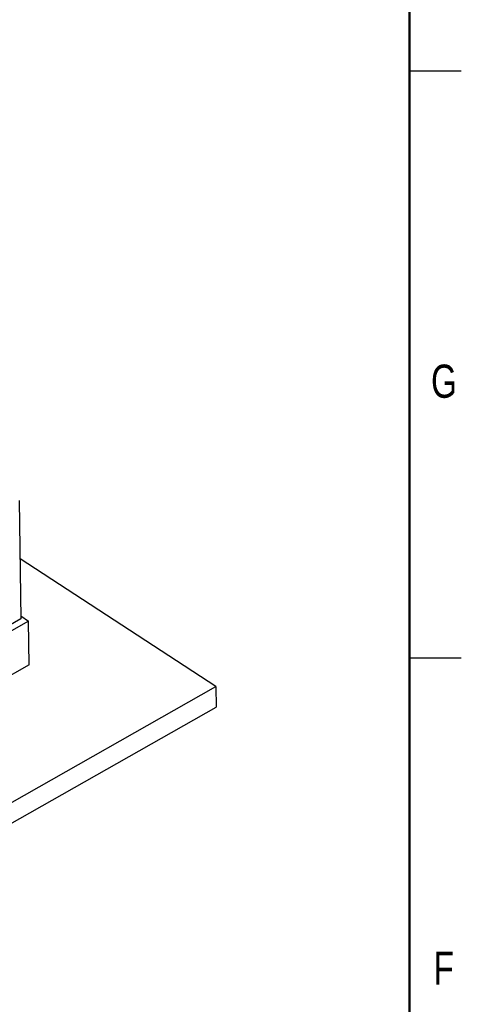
# Model space of a CAD drawing. Header units: inches. Extents: x 0.1 to 43.9, y 0.1 to 33.9.
# Tile 21 of 22: x 40.7 to 43.9, y 23 to 30.1. Entities that reach past the tile are written whole.
import ezdxf

# ---------------------------------------------------------------- set-up
doc = ezdxf.new("R2010")
doc.units = ezdxf.units.IN
doc.header["$MEASUREMENT"] = 0
doc.styles.add('SLDTEXTSTYLE0', font='TXT', dxfattribs={"width": 0.75})

msp = doc.modelspace()

# ---------------------------------------------------------------- linework, layer by layer
at = {"color": 7, "linetype": 'Continuous', "lineweight": 50}
msp.add_line((43.5, 33.5), (43.5, 0.5), dxfattribs=at)
at = {"color": 7, "linetype": 'Continuous', "lineweight": 25}
for p, q in [((43.5, 29.75), (43.875, 29.75)), ((40.6711, 26.6398), (40.6816, 25.7828)), ((42.0957, 25.2928), (40.6763, 26.2179)), ((40.7385, 25.7667), (38.5307, 24.5176)), ((40.6816, 25.7828), (39.8882, 25.3339)), ((40.6813, 25.8039), (40.7385, 25.7667)), ((40.7423, 25.4507), (40.7385, 25.7667)), ((43.5, 25.5), (43.875, 25.5)), ((40.7423, 25.4507), (39.7217, 24.8733)), ((38.784, 23.4193), (42.0957, 25.2928)), ((42.0957, 25.2928), (42.0975, 25.1437)), ((38.7859, 23.2702), (42.0975, 25.1437))]:
    msp.add_line(p, q, dxfattribs=at)

# ---------------------------------------------------------------- texts
at = {"color": 7, "linetype": 'Continuous', "lineweight": 0, "char_height": 0.24, "attachment_point": 2, "style": 'SLDTEXTSTYLE0'}
for s, insert in [('G', (43.7492, 27.624)), ('F', (43.7475, 23.374))]:
    msp.add_mtext(s, dxfattribs=dict(at, insert=insert))

doc.saveas('drawing.dxf')
